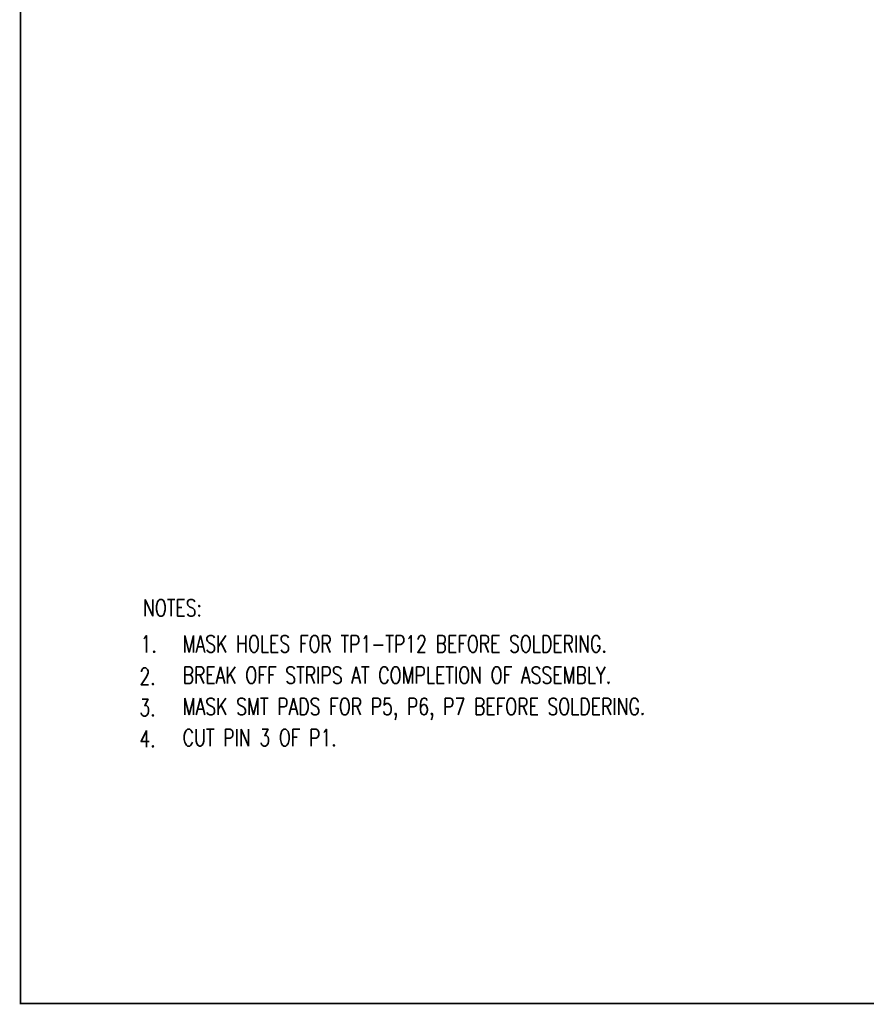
# Model space of a CAD drawing. Extents: x -3908 to 11948, y -2965 to 7442.
# Tile 1 of 43: x -3908 to -384, y -2965 to 1133. Entities that reach past the tile are written whole.
import ezdxf

# ---------------------------------------------------------------- set-up
doc = ezdxf.new("R2010")
doc.units = 0
doc.header["$MEASUREMENT"] = 0
doc.layers.get('0').update_dxf_attribs({"linetype": 'CONTINUOUS'})
doc.layers.add('2D_LINE_00', color=7, linetype='CONTINUOUS')
doc.layers.add('TEXT_27', color=7, linetype='CONTINUOUS')
doc.styles.add('W7', font='simplex', dxfattribs={"width": 0.75})

# ---------------------------------------------------------------- blocks, each defined once
blk = doc.blocks.new('SMOOTH_7')
at = {"const_width": 3.5}
blk.add_lwpolyline([(-1.75, 0, 1), (1.75, 0, 1)], format="xyb", close=True, dxfattribs=at)
blk = doc.blocks.new('DRAWING_64')
at = {"layer": '2D_LINE_00', "const_width": 7}
blk.add_lwpolyline([(355, -6.25), (16205, -6.25), (16205, -10406.25), (355, -10406.25)], close=True, dxfattribs=at)
at = {"layer": '2D_LINE_00'}
blk.add_blockref('SMOOTH_7', (355, -10406.25), dxfattribs=at)

msp = doc.modelspace()

# ---------------------------------------------------------------- block references
msp.add_blockref('DRAWING_64', (-4260, 7445))

# ---------------------------------------------------------------- texts
at = {"layer": 'TEXT_27', "style": 'W7', "width": 0.75}
for s, p in [('NOTES:', (-3395, -1350)), ('1.', (-3405, -1500)), ('MASK HOLES FOR TP1-TP12 BEFORE SOLDERING.', (-3230, -1500)), ('2.', (-3410, -1635)), ('BREAK OFF STRIPS AT COMPLETION OF ASSEMBLY.', (-3230, -1630)), ('3.', (-3410, -1765)), ('MASK SMT PADS FOR P5, P6, P7 BEFORE SOLDERING.', (-3230, -1760)), ('4.', (-3410, -1895)), ('CUT PIN 3 OF P1.', (-3230, -1890))]:
    msp.add_text(s, height=70, dxfattribs=at).set_placement(p)

doc.saveas('drawing.dxf')
